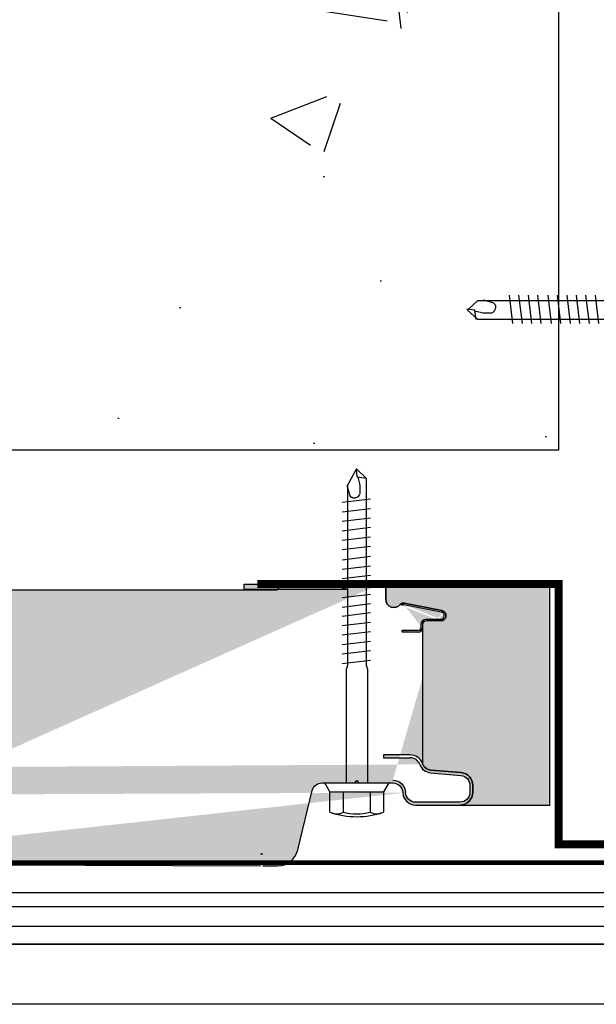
# Model space of a CAD drawing. Header units: millimetres. Extents: x -312551 to 250764, y -35891 to 59426.
# Tile 59 of 256: x -235385 to -235241, y 5856 to 6102. Entities that reach past the tile are written whole.
import ezdxf

# ---------------------------------------------------------------- set-up
doc = ezdxf.new("R2010")
doc.units = ezdxf.units.MM
doc.header["$LTSCALE"] = 2.5
doc.linetypes.add('HIDDEN', pattern=[0.375, 0.25, -0.125])
doc.layers.add('A419100ND1', color=7, linetype='Continuous')

# ---------------------------------------------------------------- blocks, each defined once
blk = doc.blocks.new('Cladding STD fixing flat head')
at = {"color": 7}
for p, q in [((-2.790208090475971, 52.49857189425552), (-1.268276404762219, 52.49857189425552)), ((-1.268276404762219, 52.49857189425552), (-0.9515373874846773, 53.50519144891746)), ((0.9300693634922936, 53.51319301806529), (1.099172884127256, 52.49857189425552)), ((1.099172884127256, 52.49857189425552), (2.621104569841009, 52.49857189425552)), ((9.500000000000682, -2.273736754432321e-13), (-9.50000000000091, 0)), ((-9.50000000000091, 0), (-9.50000000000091, -1.292146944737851)), ((9.500000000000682, -1.292146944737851), (-9.50000000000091, -1.292146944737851)), ((9.500000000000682, -1.292146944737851), (9.500000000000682, -2.273736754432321e-13))]:
    blk.add_line(p, q, dxfattribs=at)
for points in [[(-2.790208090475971, 1.69103520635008), (-2.790208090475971, 52.49857189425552), (-2.452001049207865, 53.51319301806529), (-2.452001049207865, 89.74520980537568), (-0.08455176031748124, 92.28176261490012), (2.282897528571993, 89.74520980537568), (2.282897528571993, 53.51319301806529), (2.621104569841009, 52.49857189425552), (2.621104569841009, 1.69103520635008)], [(-2.452001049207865, 90.0834168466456), (-0.08455176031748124, 90.42162388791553), (0.08455176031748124, 92.45086613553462)], [(-0.2536552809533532, 90.42162388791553), (-0.7609658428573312, 88.39238164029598), (-0.7609658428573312, 87.54686403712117), (-0.7609658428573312, 86.87044995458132), (-0.7609658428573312, 86.19403587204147), (-0.5918623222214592, 85.85582883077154), (-0.2536552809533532, 85.51762178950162), (0.08455176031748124, 85.34851826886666), (0.4227588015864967, 85.1794147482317), (0.9300693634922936, 85.1794147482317), (1.099172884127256, 85.34851826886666), (1.268276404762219, 85.34851826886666), (1.606483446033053, 85.68672531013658), (1.775586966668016, 86.19403587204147), (1.944690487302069, 86.87044995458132), (2.282897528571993, 87.88507107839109), (2.282897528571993, 88.39238164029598)], [(-3.466622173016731, 80.95182673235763), (3.635725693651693, 81.79734433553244)], [(-3.466622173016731, 78.58437744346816), (3.635725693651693, 79.42989504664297)], [(-3.466622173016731, 76.21692815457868), (3.635725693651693, 77.0624457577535)], [(-3.466622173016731, 73.8494788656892), (3.635725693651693, 74.69499646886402)], [(-3.466622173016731, 71.31292605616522), (3.635725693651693, 72.15844365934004)], [(-3.466622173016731, 68.9454767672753), (3.635725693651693, 69.79099437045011)], [(-3.466622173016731, 66.57802747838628), (3.635725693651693, 67.42354508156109)], [(-3.466622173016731, 64.2105781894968), (3.635725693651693, 65.05609579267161)], [(-3.466622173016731, 61.84312890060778), (3.635725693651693, 62.68864650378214)], [(-3.466622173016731, 59.47567961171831), (3.635725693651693, 60.32119721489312)], [(-3.466622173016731, 57.10823032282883), (3.635725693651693, 57.95374792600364)], [(-3.635725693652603, 8.45517603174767), (3.635725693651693, 9.469797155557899)], [(-3.635725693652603, 5.918623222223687), (3.635725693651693, 7.102347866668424)], [(-3.635725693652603, 3.720277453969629), (3.466622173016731, 4.734898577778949)], [(6.341382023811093, 0), (6.341382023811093, 1.01462112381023), (6.172278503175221, 1.521931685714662), (6.003174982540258, 1.69103520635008), (-5.834071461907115, 1.69103520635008), (-6.003174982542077, 1.69103520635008), (-6.003174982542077, 1.521931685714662), (-6.17227850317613, 1.01462112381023), (-6.341382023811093, 0), (6.341382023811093, 0), (6.341382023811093, 0)]]:
    blk.add_lwpolyline(points, dxfattribs=at)
at = {"layer": 'A419100ND1'}
blk.add_arc((-0.006712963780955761, 53.59918494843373), 0.9494882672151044, 355.6350183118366, 185.6812348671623, dxfattribs=at)
blk = doc.blocks.new('Cladding STD fixing')
at = {"color": 1}
for p, q in [((-2.2352941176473, 6.705882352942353), (0, 8.00000000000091)), ((0, 8.00000000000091), (0, 6.147058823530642)), ((0, 8.00000000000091), (0, -8.00000000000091)), ((-7.297883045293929, 6.705882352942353), (-2.2352941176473, 6.705882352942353)), ((-2.2352941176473, 6.705882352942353), (-2.2352941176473, -6.705882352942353)), ((0, 6.147058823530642), (0, 2.621104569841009)), ((-2.2352941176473, 3.352941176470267), (-7.297883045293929, 3.352941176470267)), ((-2.2352941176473, -3.352941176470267), (-7.297883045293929, -3.352941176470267)), ((0, -2.790208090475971), (0, -6.147058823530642)), ((-2.2352941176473, -6.705882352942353), (-7.297883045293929, -6.705882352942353)), ((0, -8.00000000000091), (-2.2352941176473, -6.705882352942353))]:
    blk.add_line(p, q, dxfattribs=at)
for points in [[(0, -2.790208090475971), (28.32238264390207, -2.790208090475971), (29.33700376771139, -2.452001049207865), (76.10017541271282, -2.452001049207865), (78.46762470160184, 0.08455176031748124), (74.40914020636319, 2.282897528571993), (29.33700376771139, 2.282897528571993), (28.32238264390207, 2.621104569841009), (0, 2.621104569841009)], [(29.87558003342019, 3.635725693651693), (30.721097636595, -3.466622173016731)], [(32.24302932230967, 3.635725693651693), (33.08854692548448, -3.466622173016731)], [(34.61047861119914, 3.635725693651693), (35.45599621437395, -3.466622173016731)], [(36.97792790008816, 3.635725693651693), (37.82344550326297, -3.466622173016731)], [(39.34537718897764, 3.635725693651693), (40.19089479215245, -3.466622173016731)], [(41.71282647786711, 3.635725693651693), (42.55834408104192, -3.466622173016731)], [(43.95834657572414, 3.635725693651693), (44.80386417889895, -3.466622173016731)], [(46.32579586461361, 3.635725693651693), (47.17131346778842, -3.466622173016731)], [(48.69324515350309, 3.635725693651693), (49.5387627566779, -3.466622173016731)], [(51.0606944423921, 3.635725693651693), (51.90621204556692, -3.466622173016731)], [(53.42814373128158, 3.635725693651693), (54.27366133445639, -3.466622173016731)], [(55.79559302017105, 3.635725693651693), (56.64111062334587, -3.466622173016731)], [(58.30021914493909, 3.635725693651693), (59.1457367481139, -3.466622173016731)], [(60.66766843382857, 3.635725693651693), (61.51318603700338, -3.466622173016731)], [(63.03511772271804, 3.635725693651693), (63.88063532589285, -3.466622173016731)], [(65.40256701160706, 3.635725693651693), (66.24808461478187, -3.466622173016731)], [(67.77001630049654, 3.635725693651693), (68.61553390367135, -3.466622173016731)], [(70.13746558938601, 3.635725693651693), (70.98298319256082, -3.466622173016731)], [(76.43838245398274, -0.2536552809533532), (74.40914020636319, -0.7609658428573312), (73.56362260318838, -0.7609658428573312), (72.88720852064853, -0.7609658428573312), (72.21079443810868, -0.7609658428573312), (71.87258739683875, -0.5918623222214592), (71.53438035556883, -0.2536552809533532), (71.36527683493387, 0.08455176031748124), (71.1961733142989, 0.4227588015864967), (71.1961733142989, 0.9300693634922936), (71.36527683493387, 1.099172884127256), (71.36527683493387, 1.268276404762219), (71.70348387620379, 1.606483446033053), (72.21079443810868, 1.775586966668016), (72.88720852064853, 1.944690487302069), (73.9018296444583, 2.282897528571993), (74.40914020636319, 2.282897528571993)], [(76.10017541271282, -2.452001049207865), (76.43838245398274, -0.08455176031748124), (78.46762470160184, 0.08455176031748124)]]:
    blk.add_lwpolyline(points, dxfattribs=at)
for centre, radius, start, end in [((12.26094048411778, 0), 20.6764705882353, 161.0753555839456, 198.9246444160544), ((-4.292790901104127, 5.02941176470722), 3.441094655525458, 150.8438746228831, 209.1561253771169), ((5.725058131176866, 0), 13.4476470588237, 165.5619583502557, 194.4380416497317), ((-4.292790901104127, -5.02941176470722), 3.441094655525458, 150.8438746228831, 209.1561253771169)]:
    blk.add_arc(centre, radius, start, end, dxfattribs=at)

msp = doc.modelspace()

# ---------------------------------------------------------------- hatches: boundary and pattern name
h = msp.add_hatch()
h.set_pattern_fill('AR-CONC', color=8, scale=20, style=0)
h.set_pattern_definition([(49.99999999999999, (-2317854.861122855, -4418967.777975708), (143.4520365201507, -12.55042699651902), [15, -165]), (355, (-2317854.861122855, -4418967.777975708), (-27.7502667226, 150.4384267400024), [12, -132]), (100.4514, (-2317842.906786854, -4418968.823843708), (115.7018763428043, 137.8879084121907), [12.74803799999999, -140.2284223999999]), (46.18420000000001, (-2317854.861122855, -4418927.777975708), (213.4482097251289, -33.10380286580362), [22.5, -247.5]), (96.6356, (-2317837.073773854, -4418930.536637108), (186.9325411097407, 194.8235741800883), [19.12205759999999, -210.3425999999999]), (351.1842, (-2317854.861122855, -4418927.777975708), (186.9323890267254, 194.8237201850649), [18, -198]), (21, (-2317834.861122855, -4418937.777975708), (119.3814104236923, -80.52377813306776), [15, -165]), (326.0000000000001, (-2317834.861122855, -4418937.777975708), (48.66306638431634, 145.0300090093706), [12, -132]), (71.4514, (-2317824.912676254, -4418944.488296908), (168.044525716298, 64.50609934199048), [12.748038, -140.2284224]), (37.50000000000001, (-2317854.861122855, -4418967.777975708), (2.431971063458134, 66.5787707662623), [0, -130.4, 0, -134, 0, -132.5]), (7.499999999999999, (-2317854.861122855, -4418967.777975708), (52.61390748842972, 78.88234237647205), [0, -76.39999999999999, 0, -127.4, 0, -50.5]), (327.5, (-2317899.461122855, -4418967.777975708), (106.7644872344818, -4.51097434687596), [0, -50, 0, -156, 0, -207]), (317.5, (-2317919.461122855, -4418967.777975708), (116.6372338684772, 20.02099646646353), [0, -65, 0, -103.6, 0, -147])])
edge = h.paths.add_edge_path()
edge.add_line((-235250.5114093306, 6209.474258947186), (-235710.2709499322, 6209.474258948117))
edge.add_spline(control_points=[(-235710.2708740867, 6209.474259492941), (-235715.0155240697, 6209.428705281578), (-235719.7601740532, 6209.383151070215), (-235724.5246541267, 6209.474258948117)], knot_values=[0, 0, 0, 0, 14.45941839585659, 14.45941839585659, 14.45941839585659, 14.45941839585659], degree=3, periodic=0)
edge.add_line((-235724.524654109, 6209.474258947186), (-236150.5114093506, 6209.474258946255))
edge.add_line((-236150.5114093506, 6209.474258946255), (-236150.5114093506, 5994.474258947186))
edge.add_line((-236150.5114093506, 5994.474258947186), (-235250.5114093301, 5994.474258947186))
edge.add_line((-235250.5114093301, 5994.474258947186), (-235250.5114093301, 6027.074346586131))
edge.add_line((-235250.5114093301, 6027.074346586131), (-235271.0948261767, 6027.074346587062))
edge.add_line((-235271.0948261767, 6027.074346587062), (-235271.146858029, 6027.438569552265))
edge.add_line((-235271.146858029, 6027.438569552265), (-235273.4755384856, 6029.612004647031))
edge.add_line((-235273.4755384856, 6029.612004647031), (-235273.1407015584, 6029.584101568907))
edge.add_line((-235273.1407015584, 6029.584101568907), (-235270.7566191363, 6031.809245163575))
edge.add_line((-235270.7566191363, 6031.809245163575), (-235250.5114093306, 6031.809245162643))
edge.add_line((-235250.5114093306, 6031.809245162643), (-235250.5114093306, 6209.474258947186))
at = {"linetype": 'Continuous'}
h = msp.add_hatch(dxfattribs=at)
h.set_pattern_fill('AR-SAND', color=8, scale=7.5, angle=90, style=0)
h.set_pattern_definition([(127.5, (-255520.4337884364, 10076.73563159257), (-14.45117826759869, -0.4724501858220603), [0, -11.4, 0, -12.75, 0, -12.1875]), (97.49999999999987, (-255520.4337884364, 10076.73563159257), (-21.16609548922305, 13.27332528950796), [0, -6.149999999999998, 0, -10.275, 0, -3.937499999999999]), (57.49999999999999, (-255520.4337884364, 10067.51063159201), (-0.0424429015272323, 23.35606396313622), [0, -3.749999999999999, 0, -13.49999999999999, 0, -17.62499999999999]), (47.5, (-255520.4337884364, 10067.51063159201), (-6.582566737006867, 22.5459495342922), [0, -1.875, 0, -8.85, 0, -10.125])])
edge = h.paths.add_edge_path(flags=17)
edge.add_arc((-235279.9815771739, 5953.059534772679), 1.293277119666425, -89.9999999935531, 78.69006753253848, ccw=False)
edge.add_arc((-235279.9815771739, 5953.059534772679), 1.293277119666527, 270.000000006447, 438.6900675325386)
edge.add_line((-235279.7279446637, 5954.327697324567), (-235289.1135709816, 5956.204822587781))
edge.add_arc((-235289.3096871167, 5955.22424191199), 1.000000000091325, 78.69006752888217, 141.7100784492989)
edge.add_arc((-235291.6643432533, 5957.083164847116), 1.999999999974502, 177.3554811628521, 321.7100784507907, ccw=False)
edge.add_line((-235293.6622132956, 5957.175443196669), (-235293.6662855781, 5957.176257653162))
edge.add_line((-235293.6662855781, 5957.176257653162), (-235293.6662855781, 5959.584668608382))
edge.add_arc((-235295.0662855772, 5959.584668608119), 1.39999999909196, 1.079425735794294e-08, 90.00122380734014)
edge = h.paths.add_edge_path(flags=16)
edge.add_arc((-235279.9815771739, 5953.059534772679), 1.293277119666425, 270.000000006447, 438.6900675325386)
edge.add_arc((-235279.9815771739, 5953.059534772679), 1.293277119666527, -89.9999999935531, 78.69006753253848, ccw=False)
edge = h.paths.add_edge_path()
edge.add_line((-235295.0662855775, 5960.984668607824), (-235319.9619783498, 5960.984668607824))
edge.add_line((-235319.9619783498, 5960.984668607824), (-235320.9689178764, 5959.474259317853))
edge.add_line((-235320.9689178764, 5959.474259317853), (-235455.2918946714, 5959.474259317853))
edge.add_line((-235455.2918946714, 5959.474259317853), (-235456.2918946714, 5960.974259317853))
edge.add_line((-235456.2918946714, 5960.974259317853), (-235488.6251646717, 5960.974259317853))
edge.add_line((-235488.6251646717, 5960.974259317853), (-235489.6251646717, 5959.474259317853))
edge.add_line((-235489.6251646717, 5959.474259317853), (-235521.9584946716, 5959.474259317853))
edge.add_line((-235521.9584946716, 5959.474259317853), (-235522.9584946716, 5960.974259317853))
edge.add_line((-235522.9584946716, 5960.974259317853), (-235555.2917646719, 5960.974259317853))
edge.add_line((-235555.2917646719, 5960.974259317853), (-235556.2917646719, 5959.474259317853))
edge.add_line((-235556.2917646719, 5959.474259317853), (-235588.6250946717, 5959.474259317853))
edge.add_line((-235588.6250946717, 5959.474259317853), (-235589.6250946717, 5960.974259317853))
edge.add_line((-235589.6250946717, 5960.974259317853), (-235621.958364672, 5960.974259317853))
edge.add_line((-235621.958364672, 5960.974259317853), (-235622.958364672, 5959.474259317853))
edge.add_line((-235622.958364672, 5959.474259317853), (-235655.2916946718, 5959.474259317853))
edge.add_line((-235655.2916946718, 5959.474259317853), (-235656.2916946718, 5960.974259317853))
edge.add_line((-235656.2916946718, 5960.974259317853), (-235688.6249646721, 5960.974259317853))
edge.add_line((-235688.6249646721, 5960.974259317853), (-235689.6249646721, 5959.474259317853))
edge.add_line((-235689.6249646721, 5959.474259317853), (-239312.8202765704, 5959.47426014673))
edge.add_line((-239312.8202765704, 5959.47426014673), (-239313.8202765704, 5960.97426014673))
edge.add_line((-239313.8202765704, 5960.97426014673), (-239365.8356454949, 5960.97426014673))
edge.add_line((-239365.8356454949, 5960.97426014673), (-239365.8356454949, 5891.55692225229))
edge.add_arc((-235286.2595963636, 5908.969146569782), 3.199999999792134, 182.0107909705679, 270.0000000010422)
edge.add_line((-235286.2595963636, 5905.769146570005), (-235275.1817524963, 5905.769146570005))
edge.add_arc((-235275.1817524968, 5908.969146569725), 3.199999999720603, 270.0000000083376, 360.0000000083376)
edge.add_line((-235271.9817524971, 5908.969146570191), (-235271.9817524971, 5910.661826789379))
edge.add_arc((-235275.1817524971, 5910.661826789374), 3.200000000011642, 9.770663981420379e-11, 84.9999999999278)
edge.add_line((-235274.9028541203, 5913.849649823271), (-235282.4488837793, 5914.509841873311))
edge.add_arc((-235282.2309944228, 5917.000328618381), 2.499999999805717, 199.8071362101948, 265.00000000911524, ccw=False)
edge.add_arc((-235282.2309944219, 5917.000328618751), 3.200000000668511, 199.8071361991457, 264.999999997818)
edge.add_line((-235282.5098927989, 5913.81250558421), (-235274.9638631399, 5913.15231353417))
edge.add_arc((-235275.1817524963, 5910.661826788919), 2.499999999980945, 1.0547125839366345e-08, 85.0000000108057, ccw=False)
edge.add_line((-235272.6817524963, 5910.661826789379), (-235272.6817524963, 5908.969146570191))
edge.add_arc((-235275.1817524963, 5908.969146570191), 2.5, -90, 0, ccw=False)
edge.add_line((-235275.1817524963, 5906.469146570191), (-235286.2595963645, 5906.469146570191))
edge.add_arc((-235286.2595963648, 5908.969146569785), 2.499999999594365, 182.0107909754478, 270.0000000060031, ccw=False)
edge.add_line((-235451.7095318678, 5890.974259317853), (-235325.0425005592, 5890.57203781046))
edge.add_line((-235324.449084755, 5890.569955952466), (-235320.7677738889, 5890.569955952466))
edge.add_arc((-235320.7677738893, 5895.769955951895), 5.199999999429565, 270.0000000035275, 346.1975301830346)
edge.add_line((-235315.7179291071, 5894.529364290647), (-235312.0731256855, 5909.365584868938))
edge.add_arc((-235309.6453156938, 5908.769146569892), 2.50000000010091, 89.99999999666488, 166.1975301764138, ccw=False)
edge.add_line((-235309.6453156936, 5911.269146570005), (-235301.4995326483, 5911.269146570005))
edge.add_arc((-235301.4995326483, 5911.369146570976), 0.1000000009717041, 269.9999999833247, 324.5766042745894)
edge.add_line((-235301.4180435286, 5911.31118517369), (-235301.061085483, 5911.813039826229))
edge.add_arc((-235300.9795963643, 5911.755078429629), 0.09999999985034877, 35.42339570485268, 144.5766042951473, ccw=False)
edge.add_line((-235300.8981072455, 5911.813039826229), (-235300.5411491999, 5911.31118517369))
edge.add_arc((-235300.4596600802, 5911.369146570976), 0.1000000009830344, 215.4233957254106, 270.0000000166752)
edge.add_line((-235300.4596600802, 5911.269146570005), (-235291.9560865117, 5911.269146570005))
edge.add_arc((-235291.9560865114, 5908.769146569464), 2.50000000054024, 2.0107909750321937, 90.00000000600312, ccw=False)
edge.add_arc((-235291.9560865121, 5908.769146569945), 3.200000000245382, 2.010790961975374, 89.9999999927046, ccw=False)
edge.add_line((-235279.806391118, 5953.935465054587), (-235289.1839503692, 5955.810976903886))
edge.add_arc((-235279.9815771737, 5953.059534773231), 0.8932771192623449, 270, 438.6900675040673)
edge.add_line((-235279.1164996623, 5953.170421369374), (-235279.1164996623, 5953.305666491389))
edge.add_line((-235284.9830908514, 5950.766257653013), (-235284.9830908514, 5949.975527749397))
edge.add_line((-235283.583090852, 5952.166257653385), (-235279.9815771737, 5952.166257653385))
edge.add_arc((-235283.583090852, 5950.766257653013), 1.399999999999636, 90, 180)
edge.add_line((-235285.583090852, 5949.375527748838), (-235289.583090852, 5949.375527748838))
edge.add_line((-235285.583090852, 5948.975527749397), (-235289.583090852, 5948.975527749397))
edge.add_line((-235289.583090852, 5948.975527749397), (-235289.583090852, 5949.375527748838))
edge.add_arc((-235285.583090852, 5949.975527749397), 0.6, 270, 360)
edge.add_arc((-235285.583090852, 5949.975527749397), 1, 270, 360)
edge.add_arc((-235289.3016200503, 5955.22262849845), 0.6, 78.69006750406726, 142.0990430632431)
edge.add_line((-235279.9815771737, 5951.766257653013), (-235283.583090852, 5951.766257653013))
edge.add_arc((-235283.583090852, 5950.766257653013), 0.9999999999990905, 90, 180)
edge.add_line((-235284.583090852, 5950.766257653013), (-235284.583090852, 5949.975527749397))
edge.add_line((-235284.583090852, 5949.975527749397), (-235284.583090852, 5916.153190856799))
edge.add_arc((-235287.5937742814, 5915.068854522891), 3.200000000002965, 19.80713619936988, 90)
edge.add_line((-235287.5937742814, 5918.268854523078), (-235289.2817524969, 5918.268854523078))
edge.add_line((-235289.2817524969, 5918.268854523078), (-235294.2817524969, 5918.268854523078))
edge.add_line((-235294.2817524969, 5917.568854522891), (-235289.2817524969, 5917.568854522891))
edge.add_line((-235289.2817524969, 5917.568854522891), (-235287.5937742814, 5917.568854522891))
edge.add_arc((-235287.5937742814, 5915.068854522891), 2.500000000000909, 19.80713619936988, 90)
edge.add_line((-239365.8356454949, 5891.55692225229), (-239359.7200595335, 5892.47426014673))
edge.add_line((-239359.7200595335, 5892.47426014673), (-239368.0907019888, 5890.97426014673))
edge.add_line((-239368.0907019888, 5890.97426014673), (-239312.5715137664, 5892.47426014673))
edge.add_line((-239312.5715137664, 5892.47426014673), (-239302.5715137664, 5890.97426014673))
edge.add_line((-239302.5715137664, 5890.97426014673), (-235701.7095318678, 5892.474259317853))
edge.add_line((-235701.7095318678, 5892.474259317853), (-235691.7095318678, 5890.974259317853))
edge.add_line((-235691.7095318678, 5890.974259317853), (-235681.7095318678, 5892.474259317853))
edge.add_line((-235681.7095318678, 5892.474259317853), (-235671.7095318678, 5890.974259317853))
edge.add_line((-235671.7095318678, 5890.974259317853), (-235661.7095318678, 5892.474259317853))
edge.add_line((-235661.7095318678, 5892.474259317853), (-235651.7095318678, 5890.974259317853))
edge.add_line((-235651.7095318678, 5890.974259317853), (-235641.7095318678, 5892.474259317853))
edge.add_line((-235641.7095318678, 5892.474259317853), (-235631.7095318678, 5890.974259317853))
edge.add_line((-235631.7095318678, 5890.974259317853), (-235621.7095318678, 5892.474259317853))
edge.add_line((-235621.7095318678, 5892.474259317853), (-235611.7095318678, 5890.974259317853))
edge.add_line((-235611.7095318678, 5890.974259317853), (-235601.7095318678, 5892.474259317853))
edge.add_line((-235601.7095318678, 5892.474259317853), (-235591.7095318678, 5890.974259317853))
edge.add_line((-235591.7095318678, 5890.974259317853), (-235581.7095318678, 5892.474259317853))
edge.add_line((-235581.7095318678, 5892.474259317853), (-235571.7095318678, 5890.974259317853))
edge.add_line((-235571.7095318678, 5890.974259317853), (-235561.7095318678, 5892.474259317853))
edge.add_line((-235561.7095318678, 5892.474259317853), (-235551.7095318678, 5890.974259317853))
edge.add_line((-235551.7095318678, 5890.974259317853), (-235541.7095318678, 5892.474259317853))
edge.add_line((-235541.7095318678, 5892.474259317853), (-235531.7095318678, 5890.974259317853))
edge.add_line((-235531.7095318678, 5890.974259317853), (-235521.7095318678, 5892.474259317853))
edge.add_line((-235521.7095318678, 5892.474259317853), (-235511.7095318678, 5890.974259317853))
edge.add_line((-235511.7095318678, 5890.974259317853), (-235501.7095318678, 5892.474259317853))
edge.add_line((-235501.7095318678, 5892.474259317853), (-235491.7095318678, 5890.974259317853))
edge.add_line((-235491.7095318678, 5890.974259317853), (-235481.7095318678, 5892.474259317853))
edge.add_line((-235481.7095318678, 5892.474259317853), (-235471.7095318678, 5890.974259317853))
edge.add_line((-235471.7095318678, 5890.974259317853), (-235461.7095318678, 5892.474259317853))
edge.add_line((-235461.7095318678, 5892.474259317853), (-235451.7095318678, 5890.974259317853))
msp.add_hatch(color=8, dxfattribs=at).paths.add_polyline_path([(-235329.1256832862, 5959.645386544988), (-235329.1256832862, 5960.971300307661), (-235303.2808989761, 5960.971300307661), (-235303.2808989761, 5959.645386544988)])
h = msp.add_hatch(color=8, dxfattribs=at)
edge = h.paths.add_edge_path()
edge.add_line((-235279.9815771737, 5951.766257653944), (-235283.583090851, 5951.766257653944))
edge.add_arc((-235283.583090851, 5950.766257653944), 1, 90, 180)
edge.add_line((-235284.583090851, 5950.766257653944), (-235284.583090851, 5916.153190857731))
edge.add_arc((-235282.2309944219, 5917.000328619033), 2.500000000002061, 199.8071362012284, 265.0000000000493)
edge.add_line((-235282.4488837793, 5914.509841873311), (-235274.9028541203, 5913.849649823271))
edge.add_arc((-235275.1817524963, 5910.661826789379), 3.200000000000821, 360.00000000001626, 444.9999999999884, ccw=False)
edge.add_line((-235271.9817524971, 5910.661826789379), (-235271.9817524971, 5908.969146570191))
edge.add_arc((-235275.1817524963, 5908.969146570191), 3.200000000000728, 270, 360, ccw=False)
edge.add_line((-235275.1817524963, 5905.769146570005), (-235253.0454186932, 5905.769146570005))
edge.add_line((-235253.0454186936, 5905.769146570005), (-235253.0454186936, 5960.984668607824))
edge.add_line((-235253.0454186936, 5960.984668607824), (-235295.0663154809, 5960.984668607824))
edge.add_arc((-235295.0662855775, 5959.584668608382), 1.399999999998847, -3.717559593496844e-11, 90.00122379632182, ccw=False)
edge.add_line((-235293.6662855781, 5959.584668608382), (-235293.6662855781, 5957.176257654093))
edge.add_line((-235293.6662855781, 5957.176257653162), (-235293.6622132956, 5957.175443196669))
edge.add_arc((-235291.6643432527, 5957.083164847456), 1.999999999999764, 177.355481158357, 321.7100784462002)
edge.add_arc((-235289.3096871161, 5955.224241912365), 0.9999999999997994, 78.69006752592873, 141.7100784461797, ccw=False)
edge.add_line((-235289.1135709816, 5956.204822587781), (-235279.7279446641, 5954.327697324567))
edge.add_arc((-235279.9815771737, 5953.059534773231), 1.293277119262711, 270, 438.6900675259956, ccw=False)

# ---------------------------------------------------------------- linework, layer by layer
at = {"color": 8}
for p, q in [((-235250.5114093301, 5994.474258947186), (-235250.5114093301, 6209.474258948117)), ((-242860.5114055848, 5994.474258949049), (-235250.5114055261, 5994.47425894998)), ((-242860.5114055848, 5994.474258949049), (-235250.5114055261, 5994.47425894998)), ((-241860.5114093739, 5994.474258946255), (-235250.5114055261, 5994.47425894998)), ((-235279.806391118, 5953.935465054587), (-235289.1839503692, 5955.810976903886)), ((-235279.1164996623, 5953.170421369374), (-235279.1164996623, 5953.305666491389)), ((-235284.9830908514, 5950.766257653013), (-235284.9830908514, 5949.975527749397)), ((-235284.583090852, 5950.766257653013), (-235284.583090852, 5949.975527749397)), ((-235283.583090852, 5952.166257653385), (-235279.9815771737, 5952.166257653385)), ((-235279.9815771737, 5951.766257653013), (-235283.583090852, 5951.766257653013)), ((-235289.583090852, 5948.975527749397), (-235289.583090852, 5949.375527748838)), ((-235285.583090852, 5949.375527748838), (-235289.583090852, 5949.375527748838)), ((-235285.583090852, 5948.975527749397), (-235289.583090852, 5948.975527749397)), ((-235284.583090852, 5949.975527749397), (-235284.583090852, 5916.153190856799)), ((-235294.2817524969, 5918.268854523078), (-235294.2817524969, 5917.568854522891)), ((-235289.2817524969, 5918.268854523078), (-235294.2817524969, 5918.268854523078)), ((-235294.2817524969, 5917.568854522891), (-235289.2817524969, 5917.568854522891)), ((-235287.5937742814, 5918.268854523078), (-235289.2817524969, 5918.268854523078)), ((-235289.2817524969, 5917.568854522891), (-235287.5937742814, 5917.568854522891)), ((-235451.7095318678, 5890.974259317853), (-235325.0425005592, 5890.57203781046)), ((-235170.8251178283, 5870.974259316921), (-235747.8251178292, 5870.97425931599)), ((-235155.8251178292, 5855.974259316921), (-235747.8251178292, 5855.97425931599))]:
    msp.add_line(p, q, dxfattribs=at)
at = {"color": 8, "linetype": 'Continuous'}
for p, q in [((-239365.8356454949, 5890.97426014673), (-235185.1682635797, 5890.974259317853)), ((-239365.8356454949, 5883.894237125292), (-235185.1682635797, 5883.894236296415)), ((-239365.8356454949, 5880.403708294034), (-235185.1682635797, 5880.403707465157)), ((-239365.8356454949, 5875.490738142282), (-235185.1682635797, 5875.490737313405))]:
    msp.add_line(p, q, dxfattribs=at)
at = {"color": 8, "linetype": 'HIDDEN', "ltscale": 35, "const_width": 1}
msp.add_lwpolyline([(-235747.8251178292, 6312.474259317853), (-235180.0114093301, 6312.474259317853), (-235180.0114093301, 5891.474259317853), (-239365.8356454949, 5891.47426014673)], dxfattribs=at)
at = {"color": 8, "linetype": 'Continuous', "const_width": 2}
msp.add_lwpolyline([(-235325.8219783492, 5960.984668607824), (-235250.5114093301, 5960.974259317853), (-235250.5114093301, 5895.974259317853), (-235180.5114093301, 5895.974259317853), (-235180.5114093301, 6307.974259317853), (-235250.5114093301, 6307.974259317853), (-235250.5114093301, 6242.974259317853), (-235428.8214093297, 6242.974259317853)], dxfattribs=at)
at = {"color": 8}
for points in [[(-235250.5114055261, 5994.474258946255), (-235250.5114055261, 6209.474258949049)], [(-235295.0662855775, 5960.984668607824), (-235319.9619783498, 5960.984668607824), (-235320.9689178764, 5959.474259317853), (-235455.2918946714, 5959.474259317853), (-235456.2918946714, 5960.974259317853), (-235488.6251646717, 5960.974259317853), (-235489.6251646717, 5959.474259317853), (-235521.9584946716, 5959.474259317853), (-235522.9584946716, 5960.974259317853), (-235555.2917646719, 5960.974259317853), (-235556.2917646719, 5959.474259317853), (-235588.6250946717, 5959.474259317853), (-235589.6250946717, 5960.974259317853), (-235621.958364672, 5960.974259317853), (-235622.958364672, 5959.474259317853), (-235655.2916946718, 5959.474259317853), (-235656.2916946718, 5960.974259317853), (-235688.6249646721, 5960.974259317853), (-235689.6249646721, 5959.474259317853), (-239312.8202765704, 5959.47426014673), (-239313.8202765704, 5960.97426014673), (-239365.8356454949, 5960.97426014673), (-239365.8356454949, 5891.55692225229)], [(-235155.8251178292, 5855.974259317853), (-235747.8251178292, 5855.974259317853), (-235747.8251178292, 5870.974259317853), (-235170.8251178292, 5870.974259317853), (-235155.8251178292, 5855.974259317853)]]:
    msp.add_lwpolyline(points, dxfattribs=at)
at = {"color": 8, "linetype": 'Continuous'}
msp.add_lwpolyline([(-235329.1256832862, 5959.645386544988), (-235329.1256832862, 5960.971300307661), (-235303.2808989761, 5960.971300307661), (-235303.2808989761, 5959.645386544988)], close=True, dxfattribs=at)
at = {"color": 8}
for points in [[(-235279.7279446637, 5954.327697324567, -0.9058709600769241), (-235279.9815771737, 5951.766257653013, 0.9058709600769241), (-235279.7279446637, 5954.327697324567), (-235289.1135709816, 5956.204822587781, 0.282123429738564), (-235290.0945724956, 5955.843882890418, -0.7289091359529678), (-235293.6622132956, 5957.175443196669), (-235293.6662855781, 5957.176257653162), (-235293.6662855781, 5959.584668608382, 0.4142198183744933), (-235295.0663154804, 5960.984668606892)], [(-235289.4576259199, 5908.856865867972, 0.4039714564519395), (-235286.2595963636, 5905.769146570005), (-235275.1817524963, 5905.769146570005, 0.414213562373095), (-235271.9817524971, 5908.969146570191), (-235271.9817524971, 5910.661826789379, 0.3888787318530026), (-235274.9028541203, 5913.849649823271), (-235282.4488837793, 5914.509841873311, -0.2923866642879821), (-235284.583090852, 5916.153190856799, -0.2923866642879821)], [(-235285.2416778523, 5915.915992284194, 0.2923866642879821), (-235282.5098927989, 5913.81250558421), (-235274.9638631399, 5913.15231353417, -0.3888787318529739), (-235272.6817524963, 5910.661826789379), (-235272.6817524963, 5908.969146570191, -0.4142135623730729), (-235275.1817524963, 5906.469146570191), (-235286.2595963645, 5906.469146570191, -0.403971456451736), (-235288.7580569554, 5908.881427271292, -0.403971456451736)], [(-235324.449084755, 5890.569955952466), (-235320.7677738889, 5890.569955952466, 0.3452919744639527), (-235315.7179291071, 5894.529364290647), (-235312.0731256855, 5909.365584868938, -0.3452919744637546), (-235309.6453156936, 5911.269146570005), (-235301.4995326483, 5911.269146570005, 0.2427412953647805), (-235301.4180435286, 5911.31118517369), (-235301.061085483, 5911.813039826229, -0.5158799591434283), (-235300.8981072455, 5911.813039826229), (-235300.5411491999, 5911.31118517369, 0.2427412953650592), (-235300.4596600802, 5911.269146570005), (-235291.9560865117, 5911.269146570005, -0.4039714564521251), (-235289.4576259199, 5908.856865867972)], [(-235291.9560865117, 5911.969146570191, -0.4039714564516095), (-235288.7580569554, 5908.881427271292, -0.4039714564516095)], [(-235325.0425005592, 5893.57203781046, 0.01928826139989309), (-235324.7188192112, 5893.559546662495, 0.01928826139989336), (-235324.3951378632, 5893.57203781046)]]:
    msp.add_lwpolyline(points, format="xyb", dxfattribs=at)
at = {"color": 8, "linetype": 'Continuous'}
msp.add_lwpolyline([(-235279.9815771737, 5951.766257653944), (-235283.583090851, 5951.766257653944, 0.4142135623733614), (-235284.583090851, 5950.766257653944), (-235284.583090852, 5916.153190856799, 0.292386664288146), (-235282.4488837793, 5914.509841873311), (-235274.9028541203, 5913.849649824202, -0.3888787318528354), (-235271.9817524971, 5910.661826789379), (-235271.9817524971, 5908.969146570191, -0.414213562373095), (-235275.1817524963, 5905.769146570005), (-235252.7354186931, 5905.769146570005), (-235252.7354186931, 5960.984668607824), (-235295.0663154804, 5960.984668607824, -0.4142198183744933), (-235293.6662855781, 5959.584668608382), (-235293.6662855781, 5957.176257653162), (-235293.6622132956, 5957.175443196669, 0.7289091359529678), (-235290.0945724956, 5955.843882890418, -0.282123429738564), (-235289.1135709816, 5956.204822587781), (-235279.7279446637, 5954.327697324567, -0.9058709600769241), (-235279.9815771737, 5951.766257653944, 0.9058709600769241), (-235279.7279446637, 5954.327697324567)], format="xyb", dxfattribs=at)
at = {"color": 8}
for centre, radius, start, end in [((-235289.3016200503, 5955.22262849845), 0.6, 78.69006750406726, 142.0990430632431), ((-235279.9815771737, 5953.059534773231), 0.8932771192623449, 270, 78.69006750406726), ((-235283.583090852, 5950.766257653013), 1.399999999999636, 90, 180), ((-235283.583090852, 5950.766257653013), 0.9999999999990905, 90, 180), ((-235285.583090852, 5949.975527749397), 1, 270, 0), ((-235285.583090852, 5949.975527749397), 0.6, 270, 0), ((-235287.5937742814, 5915.068854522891), 3.200000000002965, 19.80713619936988, 90), ((-235287.5937742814, 5915.068854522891), 2.500000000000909, 19.80713619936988, 90)]:
    msp.add_arc(centre, radius, start, end, dxfattribs=at)

# ---------------------------------------------------------------- block references
at = {"color": 8, "linetype": 'Continuous', "rotation": 90}
for name, p in [('Cladding STD fixing flat head', (-235181.0114093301, 6029.526347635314)), ('Cladding STD fixing', (-235300.9722532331, 5911.269146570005))]:
    msp.add_blockref(name, p, dxfattribs=at)

doc.saveas('drawing.dxf')
